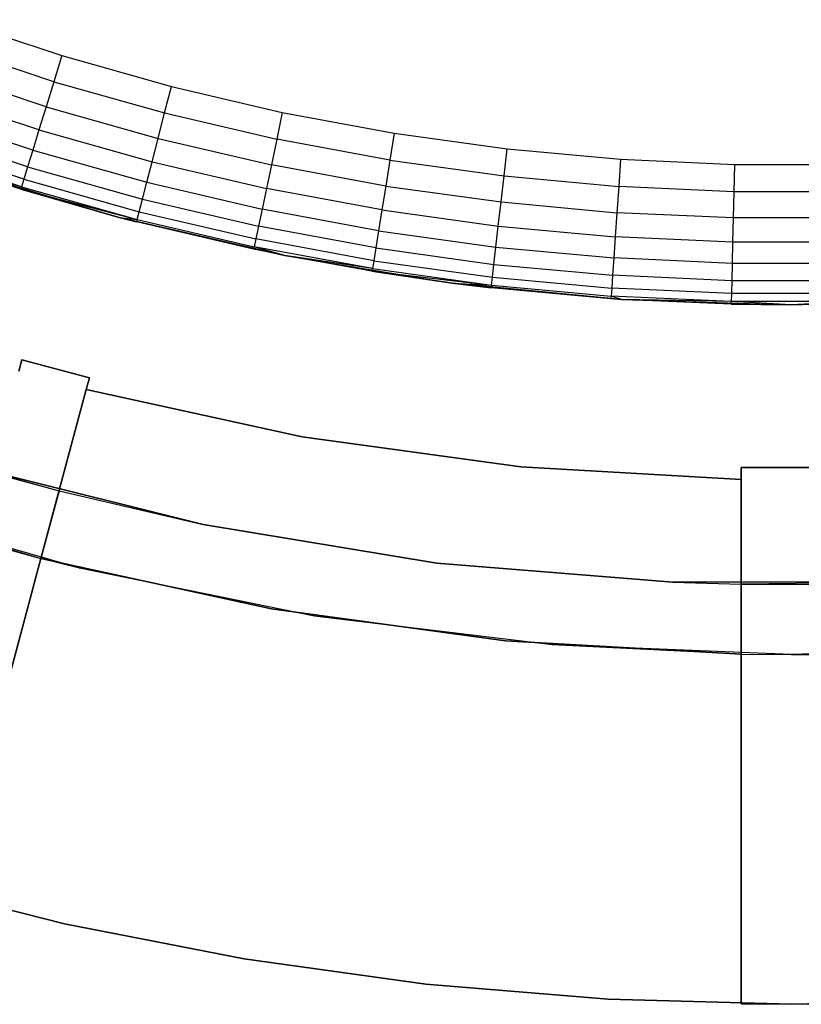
# Model space of a CAD drawing. Extents: x -47 to 47, y -122 to 0.
# Tile 5 of 28: x -11 to 0, y -122 to -108. Entities that reach past the tile are written whole.
import ezdxf

# ---------------------------------------------------------------- set-up
doc = ezdxf.new("R2010")
doc.units = 0
doc.header["$LTSCALE"] = 25.4
doc.layers.get('0').update_dxf_attribs({"linetype": 'CONTINUOUS'})

# ---------------------------------------------------------------- blocks, each defined once
blk = doc.blocks.new('NL2500034645_STL')
at = {"color": 0}
for p, q in [((-11.972, -108.421, 154), (-10.427, -108.934, 154)), ((-11.972, -108.421, 154), (-10.427, -108.934, 154)), ((-10.541, -109.307, 153.962), (-12.103, -108.788, 153.962)), ((-10.541, -109.307, 153.962), (-12.103, -108.788, 153.962)), ((-10.427, -108.934, 154), (-10.541, -109.307, 153.962)), ((-10.427, -108.934, 154), (-10.541, -109.307, 153.962)), ((-10.427, -108.934, 154), (-8.86, -109.377, 154)), ((-10.427, -108.934, 154), (-8.86, -109.377, 154)), ((-10.652, -109.666, 153.848), (-12.23, -109.141, 153.848)), ((-10.652, -109.666, 153.848), (-12.23, -109.141, 153.848)), ((-10.541, -109.307, 153.962), (-10.652, -109.666, 153.848)), ((-10.541, -109.307, 153.962), (-10.652, -109.666, 153.848)), ((-10.541, -109.307, 153.962), (-8.957, -109.754, 153.962)), ((-10.541, -109.307, 153.962), (-8.957, -109.754, 153.962)), ((-8.957, -109.754, 153.962), (-8.86, -109.377, 154)), ((-8.957, -109.754, 153.962), (-8.86, -109.377, 154)), ((-8.86, -109.377, 154), (-7.275, -109.747, 154)), ((-8.86, -109.377, 154), (-7.275, -109.747, 154)), ((-10.753, -109.996, 153.663), (-12.346, -109.467, 153.663)), ((-10.753, -109.996, 153.663), (-12.346, -109.467, 153.663)), ((-10.652, -109.666, 153.848), (-10.753, -109.996, 153.663)), ((-10.652, -109.666, 153.848), (-10.753, -109.996, 153.663)), ((-10.652, -109.666, 153.848), (-9.051, -110.118, 153.848)), ((-10.652, -109.666, 153.848), (-9.051, -110.118, 153.848)), ((-10.842, -110.286, 153.414), (-12.448, -109.752, 153.414)), ((-10.842, -110.286, 153.414), (-12.448, -109.752, 153.414)), ((-9.051, -110.118, 153.848), (-8.957, -109.754, 153.962)), ((-9.051, -110.118, 153.848), (-8.957, -109.754, 153.962)), ((-8.957, -109.754, 153.962), (-7.355, -110.129, 153.962)), ((-8.957, -109.754, 153.962), (-7.355, -110.129, 153.962)), ((-7.275, -109.747, 154), (-7.355, -110.129, 153.962)), ((-7.275, -109.747, 154), (-7.355, -110.129, 153.962)), ((-7.275, -109.747, 154), (-5.674, -110.044, 154)), ((-7.275, -109.747, 154), (-5.674, -110.044, 154)), ((-10.915, -110.524, 153.111), (-12.532, -109.986, 153.111)), ((-10.915, -110.524, 153.111), (-12.532, -109.986, 153.111)), ((-10.753, -109.996, 153.663), (-10.842, -110.286, 153.414)), ((-10.753, -109.996, 153.663), (-10.842, -110.286, 153.414)), ((-10.753, -109.996, 153.663), (-9.137, -110.453, 153.663)), ((-10.753, -109.996, 153.663), (-9.137, -110.453, 153.663)), ((-5.674, -110.044, 154), (-5.736, -110.429, 153.962)), ((-5.674, -110.044, 154), (-5.736, -110.429, 153.962)), ((-5.674, -110.044, 154), (-4.061, -110.267, 154)), ((-5.674, -110.044, 154), (-4.061, -110.267, 154)), ((-10.969, -110.701, 152.765), (-12.595, -110.16, 152.765)), ((-10.969, -110.701, 152.765), (-12.595, -110.16, 152.765)), ((-9.137, -110.453, 153.663), (-9.051, -110.118, 153.848)), ((-9.137, -110.453, 153.663), (-9.051, -110.118, 153.848)), ((-9.051, -110.118, 153.848), (-7.431, -110.496, 153.848)), ((-9.051, -110.118, 153.848), (-7.431, -110.496, 153.848)), ((-7.355, -110.129, 153.962), (-7.431, -110.496, 153.848)), ((-7.355, -110.129, 153.962), (-7.431, -110.496, 153.848)), ((-5.736, -110.429, 153.962), (-7.355, -110.129, 153.962)), ((-5.736, -110.429, 153.962), (-7.355, -110.129, 153.962)), ((-11.003, -110.809, 152.39), (-12.633, -110.267, 152.39)), ((-11.003, -110.809, 152.39), (-12.633, -110.267, 152.39)), ((-10.842, -110.286, 153.414), (-10.915, -110.524, 153.111)), ((-10.842, -110.286, 153.414), (-10.915, -110.524, 153.111)), ((-10.842, -110.286, 153.414), (-9.213, -110.746, 153.414)), ((-10.842, -110.286, 153.414), (-9.213, -110.746, 153.414)), ((-4.106, -110.655, 153.962), (-4.061, -110.267, 154)), ((-4.106, -110.655, 153.962), (-4.061, -110.267, 154)), ((-4.061, -110.267, 154), (-2.44, -110.416, 154)), ((-4.061, -110.267, 154), (-2.44, -110.416, 154)), ((-10.915, -110.524, 153.111), (-10.969, -110.701, 152.765)), ((-10.915, -110.524, 153.111), (-10.969, -110.701, 152.765)), ((-10.915, -110.524, 153.111), (-9.275, -110.987, 153.111)), ((-10.915, -110.524, 153.111), (-9.275, -110.987, 153.111)), ((-9.213, -110.746, 153.414), (-9.137, -110.453, 153.663)), ((-9.213, -110.746, 153.414), (-9.137, -110.453, 153.663)), ((-9.137, -110.453, 153.663), (-7.502, -110.834, 153.663)), ((-9.137, -110.453, 153.663), (-7.502, -110.834, 153.663)), ((-7.431, -110.496, 153.848), (-7.502, -110.834, 153.663)), ((-7.431, -110.496, 153.848), (-7.502, -110.834, 153.663)), ((-5.796, -110.799, 153.848), (-7.431, -110.496, 153.848)), ((-5.796, -110.799, 153.848), (-7.431, -110.496, 153.848)), ((-5.736, -110.429, 153.962), (-5.796, -110.799, 153.848)), ((-5.736, -110.429, 153.962), (-5.796, -110.799, 153.848)), ((-5.736, -110.429, 153.962), (-4.106, -110.655, 153.962)), ((-5.736, -110.429, 153.962), (-4.106, -110.655, 153.962)), ((-2.44, -110.416, 154), (-2.467, -110.805, 153.962)), ((-2.44, -110.416, 154), (-2.467, -110.805, 153.962)), ((-2.44, -110.416, 154), (-0.814, -110.491, 154)), ((-2.44, -110.416, 154), (-0.814, -110.491, 154)), ((-0.814, -110.491, 154), (-0.823, -110.881, 153.962)), ((-0.814, -110.491, 154), (-0.823, -110.881, 153.962)), ((-0.814, -110.491, 154), (0.814, -110.491, 154)), ((-0.814, -110.491, 154), (0.814, -110.491, 154)), ((-11.014, -110.846, 152), (-11.934, -110.55, 52)), ((-11.934, -110.55, 52), (-9.608, -111.248, 52)), ((-11.014, -110.846, 152), (-11.934, -110.55, 52)), ((-11.014, -110.846, 152), (-11.934, -110.55, 152)), ((-11.934, -110.55, 52), (-9.608, -111.248, 52)), ((-11.014, -110.846, 152), (-11.934, -110.55, 152)), ((-11.003, -110.809, 152.39), (-11.934, -110.55, 152)), ((-11.003, -110.809, 152.39), (-11.934, -110.55, 152)), ((-4.149, -111.027, 153.848), (-4.106, -110.655, 153.962)), ((-4.149, -111.027, 153.848), (-4.106, -110.655, 153.962)), ((-4.106, -110.655, 153.962), (-2.467, -110.805, 153.962)), ((-4.106, -110.655, 153.962), (-2.467, -110.805, 153.962)), ((-10.969, -110.701, 152.765), (-11.003, -110.809, 152.39)), ((-10.969, -110.701, 152.765), (-11.003, -110.809, 152.39)), ((-10.969, -110.701, 152.765), (-9.321, -111.166, 152.765)), ((-10.969, -110.701, 152.765), (-9.321, -111.166, 152.765)), ((-9.275, -110.987, 153.111), (-9.213, -110.746, 153.414)), ((-9.275, -110.987, 153.111), (-9.213, -110.746, 153.414)), ((-9.213, -110.746, 153.414), (-7.564, -111.131, 153.414)), ((-9.213, -110.746, 153.414), (-7.564, -111.131, 153.414)), ((-5.796, -110.799, 153.848), (-5.852, -111.14, 153.663)), ((-5.796, -110.799, 153.848), (-5.852, -111.14, 153.663)), ((-5.796, -110.799, 153.848), (-4.149, -111.027, 153.848)), ((-5.796, -110.799, 153.848), (-4.149, -111.027, 153.848)), ((-2.467, -110.805, 153.962), (-2.493, -111.18, 153.848)), ((-2.467, -110.805, 153.962), (-2.493, -111.18, 153.848)), ((-0.823, -110.881, 153.962), (-2.467, -110.805, 153.962)), ((-0.823, -110.881, 153.962), (-2.467, -110.805, 153.962)), ((-11.014, -110.846, 152), (-11.003, -110.809, 152.39)), ((-11.014, -110.846, 152), (-11.003, -110.809, 152.39)), ((-9.608, -111.248, 152), (-11.014, -110.846, 152)), ((-11.014, -110.846, 152), (-9.608, -111.248, 52)), ((-11.014, -110.846, 152), (-9.608, -111.248, 52)), ((-11.014, -110.846, 152), (-9.35, -111.276, 152.39)), ((-11.014, -110.846, 152), (-9.35, -111.276, 152.39)), ((-9.608, -111.248, 152), (-11.014, -110.846, 152)), ((-11.003, -110.809, 152.39), (-9.35, -111.276, 152.39)), ((-11.003, -110.809, 152.39), (-9.35, -111.276, 152.39)), ((-7.502, -110.834, 153.663), (-7.564, -111.131, 153.414)), ((-7.502, -110.834, 153.663), (-7.564, -111.131, 153.414)), ((-5.852, -111.14, 153.663), (-7.502, -110.834, 153.663)), ((-5.852, -111.14, 153.663), (-7.502, -110.834, 153.663)), ((-0.823, -110.881, 153.962), (-0.832, -111.256, 153.848)), ((-0.823, -110.881, 153.962), (-0.832, -111.256, 153.848)), ((0.823, -110.881, 153.962), (-0.823, -110.881, 153.962)), ((0.823, -110.881, 153.962), (-0.823, -110.881, 153.962)), ((-9.321, -111.166, 152.765), (-9.275, -110.987, 153.111)), ((-9.321, -111.166, 152.765), (-9.275, -110.987, 153.111)), ((-9.275, -110.987, 153.111), (-7.615, -111.374, 153.111)), ((-9.275, -110.987, 153.111), (-7.615, -111.374, 153.111)), ((-4.189, -111.371, 153.663), (-4.149, -111.027, 153.848)), ((-4.189, -111.371, 153.663), (-4.149, -111.027, 153.848)), ((-4.149, -111.027, 153.848), (-2.493, -111.18, 153.848)), ((-4.149, -111.027, 153.848), (-2.493, -111.18, 153.848)), ((-9.35, -111.276, 152.39), (-9.321, -111.166, 152.765)), ((-9.35, -111.276, 152.39), (-9.321, -111.166, 152.765)), ((-9.321, -111.166, 152.765), (-7.653, -111.555, 152.765)), ((-9.321, -111.166, 152.765), (-7.653, -111.555, 152.765)), ((-7.564, -111.131, 153.414), (-7.615, -111.374, 153.111)), ((-7.564, -111.131, 153.414), (-7.615, -111.374, 153.111)), ((-5.9, -111.44, 153.414), (-7.564, -111.131, 153.414)), ((-5.9, -111.44, 153.414), (-7.564, -111.131, 153.414)), ((-5.852, -111.14, 153.663), (-5.9, -111.44, 153.414)), ((-5.852, -111.14, 153.663), (-5.9, -111.44, 153.414)), ((-5.852, -111.14, 153.663), (-4.189, -111.371, 153.663)), ((-5.852, -111.14, 153.663), (-4.189, -111.371, 153.663)), ((-2.493, -111.18, 153.848), (-2.517, -111.525, 153.663)), ((-2.493, -111.18, 153.848), (-2.517, -111.525, 153.663)), ((-0.832, -111.256, 153.848), (-2.493, -111.18, 153.848)), ((-0.832, -111.256, 153.848), (-2.493, -111.18, 153.848)), ((-9.359, -111.313, 152), (-9.608, -111.248, 152)), ((-9.608, -111.248, 152), (-9.608, -111.248, 52)), ((-9.608, -111.248, 52), (-9.359, -111.313, 152)), ((-9.608, -111.248, 152), (-9.608, -111.248, 52)), ((-7.241, -111.794, 152), (-9.608, -111.248, 52)), ((-9.608, -111.248, 52), (-7.241, -111.794, 52)), ((-7.241, -111.794, 152), (-9.608, -111.248, 52)), ((-7.685, -111.704, 152), (-9.608, -111.248, 52)), ((-7.685, -111.704, 152), (-9.608, -111.248, 52)), ((-9.608, -111.248, 52), (-9.359, -111.313, 152)), ((-9.608, -111.248, 52), (-7.241, -111.794, 52)), ((-9.608, -111.248, 152), (-9.35, -111.276, 152.39)), ((-9.608, -111.248, 152), (-9.35, -111.276, 152.39)), ((-9.359, -111.313, 152), (-9.608, -111.248, 152)), ((-9.35, -111.276, 152.39), (-9.359, -111.313, 152)), ((-9.35, -111.276, 152.39), (-9.359, -111.313, 152)), ((-7.685, -111.704, 152), (-9.359, -111.313, 152)), ((-7.685, -111.704, 152), (-9.359, -111.313, 152)), ((-9.35, -111.276, 152.39), (-7.677, -111.667, 152.39)), ((-9.35, -111.276, 152.39), (-7.677, -111.667, 152.39)), ((-0.832, -111.256, 153.848), (-0.839, -111.602, 153.663)), ((-0.832, -111.256, 153.848), (-0.839, -111.602, 153.663)), ((0.832, -111.256, 153.848), (-0.832, -111.256, 153.848)), ((0.832, -111.256, 153.848), (-0.832, -111.256, 153.848)), ((-7.615, -111.374, 153.111), (-7.653, -111.555, 152.765)), ((-7.615, -111.374, 153.111), (-7.653, -111.555, 152.765)), ((-5.94, -111.685, 153.111), (-7.615, -111.374, 153.111)), ((-5.94, -111.685, 153.111), (-7.615, -111.374, 153.111)), ((-5.9, -111.44, 153.414), (-5.94, -111.685, 153.111)), ((-5.9, -111.44, 153.414), (-5.94, -111.685, 153.111)), ((-5.9, -111.44, 153.414), (-4.223, -111.672, 153.414)), ((-5.9, -111.44, 153.414), (-4.223, -111.672, 153.414)), ((-4.223, -111.672, 153.414), (-4.189, -111.371, 153.663)), ((-4.223, -111.672, 153.414), (-4.189, -111.371, 153.663)), ((-4.189, -111.371, 153.663), (-2.517, -111.525, 153.663)), ((-4.189, -111.371, 153.663), (-2.517, -111.525, 153.663)), ((-7.653, -111.555, 152.765), (-7.677, -111.667, 152.39)), ((-7.653, -111.555, 152.765), (-7.677, -111.667, 152.39)), ((-5.969, -111.868, 152.765), (-7.653, -111.555, 152.765)), ((-5.969, -111.868, 152.765), (-7.653, -111.555, 152.765)), ((-2.517, -111.525, 153.663), (-2.537, -111.827, 153.414)), ((-2.517, -111.525, 153.663), (-2.537, -111.827, 153.414)), ((-0.839, -111.602, 153.663), (-2.517, -111.525, 153.663)), ((-0.839, -111.602, 153.663), (-2.517, -111.525, 153.663)), ((-0.839, -111.602, 153.663), (-0.846, -111.905, 153.414)), ((-0.839, -111.602, 153.663), (-0.846, -111.905, 153.414)), ((0.839, -111.602, 153.663), (-0.839, -111.602, 153.663)), ((0.839, -111.602, 153.663), (-0.839, -111.602, 153.663)), ((-7.677, -111.667, 152.39), (-7.685, -111.704, 152)), ((-7.677, -111.667, 152.39), (-7.685, -111.704, 152)), ((-7.241, -111.794, 152), (-7.685, -111.704, 152)), ((-7.241, -111.794, 152), (-7.685, -111.704, 152)), ((-7.241, -111.794, 152), (-7.677, -111.667, 152.39)), ((-7.241, -111.794, 152), (-7.677, -111.667, 152.39)), ((-5.988, -111.98, 152.39), (-7.677, -111.667, 152.39)), ((-5.988, -111.98, 152.39), (-7.677, -111.667, 152.39)), ((-5.94, -111.685, 153.111), (-5.969, -111.868, 152.765)), ((-5.94, -111.685, 153.111), (-5.969, -111.868, 152.765)), ((-5.94, -111.685, 153.111), (-4.252, -111.919, 153.111)), ((-5.94, -111.685, 153.111), (-4.252, -111.919, 153.111)), ((-4.252, -111.919, 153.111), (-4.223, -111.672, 153.414)), ((-4.252, -111.919, 153.111), (-4.223, -111.672, 153.414)), ((-4.223, -111.672, 153.414), (-2.537, -111.827, 153.414)), ((-4.223, -111.672, 153.414), (-2.537, -111.827, 153.414)), ((-5.994, -112.018, 152), (-7.241, -111.794, 52)), ((-7.241, -111.794, 52), (-4.845, -112.186, 52)), ((-5.994, -112.018, 152), (-7.241, -111.794, 52)), ((-5.994, -112.018, 152), (-7.241, -111.794, 152)), ((-7.241, -111.794, 152), (-7.241, -111.794, 52)), ((-7.241, -111.794, 152), (-7.241, -111.794, 52)), ((-7.241, -111.794, 52), (-4.845, -112.186, 52)), ((-5.994, -112.018, 152), (-7.241, -111.794, 152)), ((-5.988, -111.98, 152.39), (-7.241, -111.794, 152)), ((-5.988, -111.98, 152.39), (-7.241, -111.794, 152)), ((-5.969, -111.868, 152.765), (-5.988, -111.98, 152.39)), ((-5.969, -111.868, 152.765), (-5.988, -111.98, 152.39)), ((-5.969, -111.868, 152.765), (-4.273, -112.103, 152.765)), ((-5.969, -111.868, 152.765), (-4.273, -112.103, 152.765)), ((-4.273, -112.103, 152.765), (-4.252, -111.919, 153.111)), ((-4.273, -112.103, 152.765), (-4.252, -111.919, 153.111)), ((-4.252, -111.919, 153.111), (-2.555, -112.075, 153.111)), ((-4.252, -111.919, 153.111), (-2.555, -112.075, 153.111)), ((-2.537, -111.827, 153.414), (-2.555, -112.075, 153.111)), ((-2.537, -111.827, 153.414), (-2.555, -112.075, 153.111)), ((-0.846, -111.905, 153.414), (-2.537, -111.827, 153.414)), ((-0.846, -111.905, 153.414), (-2.537, -111.827, 153.414)), ((-0.846, -111.905, 153.414), (-0.852, -112.153, 153.111)), ((-0.846, -111.905, 153.414), (-0.852, -112.153, 153.111)), ((0.846, -111.905, 153.414), (-0.846, -111.905, 153.414)), ((0.846, -111.905, 153.414), (-0.846, -111.905, 153.414)), ((-5.994, -112.018, 152), (-5.988, -111.98, 152.39)), ((-5.994, -112.018, 152), (-5.988, -111.98, 152.39)), ((-4.845, -112.186, 152), (-5.994, -112.018, 152)), ((-5.994, -112.018, 152), (-4.845, -112.186, 52)), ((-5.994, -112.018, 152), (-4.845, -112.186, 52)), ((-5.994, -112.018, 152), (-4.286, -112.216, 152.39)), ((-5.994, -112.018, 152), (-4.286, -112.216, 152.39)), ((-4.845, -112.186, 152), (-5.994, -112.018, 152)), ((-5.988, -111.98, 152.39), (-4.286, -112.216, 152.39)), ((-5.988, -111.98, 152.39), (-4.286, -112.216, 152.39)), ((-4.29, -112.254, 152), (-4.845, -112.186, 152)), ((-4.845, -112.186, 152), (-4.845, -112.186, 52)), ((-4.845, -112.186, 52), (-4.29, -112.254, 152)), ((-4.845, -112.186, 152), (-4.845, -112.186, 52)), ((-2.427, -112.421, 152), (-4.845, -112.186, 52)), ((-4.845, -112.186, 52), (-2.427, -112.421, 52)), ((-2.427, -112.421, 152), (-4.845, -112.186, 52)), ((-2.578, -112.411, 152), (-4.845, -112.186, 52)), ((-2.578, -112.411, 152), (-4.845, -112.186, 52)), ((-4.845, -112.186, 52), (-4.29, -112.254, 152)), ((-4.845, -112.186, 52), (-2.427, -112.421, 52)), ((-4.845, -112.186, 152), (-4.286, -112.216, 152.39)), ((-4.845, -112.186, 152), (-4.286, -112.216, 152.39)), ((-4.29, -112.254, 152), (-4.845, -112.186, 152)), ((-4.286, -112.216, 152.39), (-4.273, -112.103, 152.765)), ((-4.286, -112.216, 152.39), (-4.273, -112.103, 152.765)), ((-4.273, -112.103, 152.765), (-2.567, -112.259, 152.765)), ((-4.273, -112.103, 152.765), (-2.567, -112.259, 152.765)), ((-2.555, -112.075, 153.111), (-2.567, -112.259, 152.765)), ((-2.555, -112.075, 153.111), (-2.567, -112.259, 152.765)), ((-0.852, -112.153, 153.111), (-2.555, -112.075, 153.111)), ((-0.852, -112.153, 153.111), (-2.555, -112.075, 153.111)), ((-0.852, -112.153, 153.111), (-0.856, -112.338, 152.765)), ((-0.852, -112.153, 153.111), (-0.856, -112.338, 152.765)), ((0.852, -112.153, 153.111), (-0.852, -112.153, 153.111)), ((0.852, -112.153, 153.111), (-0.852, -112.153, 153.111)), ((-4.286, -112.216, 152.39), (-4.29, -112.254, 152)), ((-4.286, -112.216, 152.39), (-4.29, -112.254, 152)), ((-2.578, -112.411, 152), (-4.29, -112.254, 152)), ((-2.578, -112.411, 152), (-4.29, -112.254, 152)), ((-4.286, -112.216, 152.39), (-2.575, -112.373, 152.39)), ((-4.286, -112.216, 152.39), (-2.575, -112.373, 152.39)), ((-2.567, -112.259, 152.765), (-2.575, -112.373, 152.39)), ((-2.567, -112.259, 152.765), (-2.575, -112.373, 152.39)), ((-0.856, -112.338, 152.765), (-2.567, -112.259, 152.765)), ((-0.856, -112.338, 152.765), (-2.567, -112.259, 152.765)), ((-0.856, -112.338, 152.765), (-0.859, -112.452, 152.39)), ((-0.856, -112.338, 152.765), (-0.859, -112.452, 152.39)), ((0.856, -112.338, 152.765), (-0.856, -112.338, 152.765)), ((0.856, -112.338, 152.765), (-0.856, -112.338, 152.765)), ((-2.575, -112.373, 152.39), (-2.578, -112.411, 152)), ((-2.575, -112.373, 152.39), (-2.578, -112.411, 152)), ((-2.427, -112.421, 152), (-2.578, -112.411, 152)), ((-2.427, -112.421, 152), (-2.578, -112.411, 152)), ((-2.427, -112.421, 152), (-2.575, -112.373, 152.39)), ((-2.427, -112.421, 152), (-2.575, -112.373, 152.39)), ((-0.859, -112.452, 152.39), (-2.575, -112.373, 152.39)), ((-0.859, -112.452, 152.39), (-2.575, -112.373, 152.39)), ((-0.86, -112.49, 152), (-2.427, -112.421, 52)), ((-2.427, -112.421, 52), (0, -112.5, 52)), ((-0.86, -112.49, 152), (-2.427, -112.421, 52)), ((-0.86, -112.49, 152), (-2.427, -112.421, 152)), ((-2.427, -112.421, 152), (-2.427, -112.421, 52)), ((-2.427, -112.421, 152), (-2.427, -112.421, 52)), ((-2.427, -112.421, 52), (0, -112.5, 52)), ((-0.86, -112.49, 152), (-2.427, -112.421, 152)), ((-0.859, -112.452, 152.39), (-2.427, -112.421, 152)), ((-0.859, -112.452, 152.39), (-2.427, -112.421, 152)), ((-0.86, -112.49, 152), (-0.859, -112.452, 152.39)), ((-0.86, -112.49, 152), (-0.859, -112.452, 152.39)), ((0, -112.5, 152), (-0.86, -112.49, 152)), ((-0.86, -112.49, 152), (0, -112.5, 52)), ((-0.86, -112.49, 152), (0, -112.5, 52)), ((0, -112.5, 152), (-0.86, -112.49, 152)), ((0, -112.5, 152), (-0.859, -112.452, 152.39)), ((0, -112.5, 152), (-0.859, -112.452, 152.39)), ((0.859, -112.452, 152.39), (-0.859, -112.452, 152.39)), ((0.859, -112.452, 152.39), (-0.859, -112.452, 152.39)), ((0, -112.5, 52), (2.427, -112.421, 52)), ((0, -112.5, 52), (2.427, -112.421, 52)), ((0.859, -112.452, 152.39), (0, -112.5, 152)), ((0.859, -112.452, 152.39), (0, -112.5, 152)), ((0.86, -112.49, 152), (0, -112.5, 52)), ((0.86, -112.49, 152), (0, -112.5, 152)), ((0.86, -112.49, 152), (0, -112.5, 52)), ((0.86, -112.49, 152), (0, -112.5, 152)), ((0, -112.5, 152), (0, -112.5, 52)), ((0, -112.5, 152), (0, -112.5, 52)), ((-11.042, -113.446, 65), (-10.998, -113.283, 65)), ((-10.998, -113.283, -50), (-11.042, -113.446, -50)), ((-11.042, -113.446, 65), (-10.998, -113.283, 65)), ((-10.998, -113.283, -50), (-11.042, -113.446, -50)), ((-10.998, -113.283, 65), (-10.998, -113.283, -50)), ((-10.998, -113.283, 65), (-10.998, -113.283, -50)), ((-10.998, -113.283, 65), (-10.032, -113.542, 65)), ((-10.032, -113.542, -50), (-10.998, -113.283, -50)), ((-10.998, -113.283, 65), (-10.032, -113.542, 65)), ((-10.032, -113.542, -50), (-10.998, -113.283, -50)), ((-10.077, -113.71, -50), (-10.032, -113.542, -50)), ((-10.032, -113.542, 65), (-10.077, -113.71, 65)), ((-10.032, -113.542, 65), (-10.077, -113.71, 65)), ((-10.077, -113.71, -50), (-10.032, -113.542, -50)), ((-10.032, -113.542, -50), (-10.032, -113.542, 65)), ((-10.032, -113.542, -50), (-10.032, -113.542, 65)), ((-10.077, -113.71, 55), (-10.724, -116.125, 55)), ((-10.724, -116.125, 54), (-10.077, -113.71, 54)), ((-10.077, -113.71, 55), (-10.724, -116.125, 55)), ((-10.724, -116.125, 54), (-10.077, -113.71, 54)), ((-10.077, -113.71, 54), (-10.077, -113.71, -50)), ((-10.077, -113.71, 65), (-10.077, -113.71, 55)), ((-10.077, -113.71, 65), (-10.077, -113.71, 55)), ((-10.077, -113.71, 65), (-6.993, -114.384, 65)), ((-6.993, -114.384, 55), (-10.077, -113.71, 55)), ((-6.993, -114.384, 55), (-10.077, -113.71, 55)), ((-10.077, -113.71, 65), (-6.993, -114.384, 65)), ((-10.077, -113.71, -50), (-6.993, -114.384, -50)), ((-10.077, -113.71, 54), (-10.077, -113.71, -50)), ((-10.077, -113.71, 54), (-6.993, -114.384, 54)), ((-10.077, -113.71, -50), (-6.993, -114.384, -50)), ((-10.077, -113.71, 54), (-6.993, -114.384, 54)), ((-6.993, -114.384, 65), (-6.993, -114.384, 55)), ((-6.993, -114.384, 65), (-6.993, -114.384, 55)), ((-6.993, -114.384, 65), (-3.866, -114.813, 65)), ((-3.866, -114.813, 55), (-6.993, -114.384, 55)), ((-3.866, -114.813, 55), (-6.993, -114.384, 55)), ((-6.993, -114.384, 65), (-3.866, -114.813, 65)), ((-6.993, -114.384, -50), (-3.866, -114.813, -50)), ((-6.993, -114.384, 54), (-6.993, -114.384, -50)), ((-6.993, -114.384, 54), (-6.993, -114.384, -50)), ((-6.993, -114.384, 54), (-3.866, -114.813, 54)), ((-6.993, -114.384, -50), (-3.866, -114.813, -50)), ((-6.993, -114.384, 54), (-3.866, -114.813, 54)), ((-8.407, -115.639, 155), (-11.692, -114.819, 155)), ((-11.692, -114.819, 155), (-10.465, -115.159, 145)), ((-11.692, -114.819, 155), (-10.465, -115.159, 145)), ((-11.692, -114.819, 155), (-8.407, -115.639, 145)), ((-11.692, -114.819, 155), (-8.407, -115.639, 145)), ((-8.407, -115.639, 155), (-11.692, -114.819, 155)), ((-3.866, -114.813, 65), (-3.866, -114.813, 55)), ((-3.866, -114.813, 65), (-3.866, -114.813, 55)), ((-3.866, -114.813, 65), (-0.715, -114.994, 65)), ((-0.715, -114.994, 55), (-3.866, -114.813, 55)), ((-0.715, -114.994, 55), (-3.866, -114.813, 55)), ((-3.866, -114.813, 65), (-0.715, -114.994, 65)), ((-3.866, -114.813, -50), (-0.715, -114.994, -50)), ((-3.866, -114.813, 54), (-3.866, -114.813, -50)), ((-3.866, -114.813, 54), (-3.866, -114.813, -50)), ((-3.866, -114.813, 54), (-0.715, -114.994, 54)), ((-3.866, -114.813, -50), (-0.715, -114.994, -50)), ((-3.866, -114.813, 54), (-0.715, -114.994, 54)), ((-0.715, -114.994, 65), (-0.715, -114.825, 65)), ((-0.715, -114.825, 65), (-0.715, -114.825, -50)), ((-0.715, -114.825, -50), (-0.715, -114.994, -50)), ((-0.715, -114.825, 65), (-0.715, -114.825, -50)), ((-0.715, -114.825, 65), (0.285, -114.825, 65)), ((0.285, -114.825, -50), (-0.715, -114.825, -50)), ((-0.715, -114.825, 65), (0.285, -114.825, 65)), ((-0.715, -114.994, 65), (-0.715, -114.825, 65)), ((-0.715, -114.825, -50), (-0.715, -114.994, -50)), ((0.285, -114.825, -50), (-0.715, -114.825, -50)), ((-11.43, -114.895, 65), (-10.465, -115.159, 65)), ((-11.43, -114.895, 65), (-10.465, -115.159, 65)), ((-0.715, -117.494, 55), (-0.715, -114.994, 55)), ((-0.715, -114.994, 55), (-0.715, -114.994, 65)), ((-0.715, -114.994, -50), (-0.715, -114.994, 54)), ((-0.715, -114.994, 54), (-0.715, -117.494, 54)), ((-0.715, -114.994, 55), (-0.715, -114.994, 65)), ((-0.715, -117.494, 55), (-0.715, -114.994, 55)), ((-0.715, -114.994, -50), (-0.715, -114.994, 54)), ((-0.715, -114.994, 54), (-0.715, -117.494, 54)), ((-10.724, -116.125, 65), (-10.465, -115.159, 65)), ((-10.465, -115.159, 145), (-10.724, -116.125, 145)), ((-10.465, -115.159, 145), (-10.724, -116.125, 145)), ((-10.724, -116.125, 65), (-10.465, -115.159, 65)), ((-10.465, -115.159, 65), (-10.465, -115.159, 145)), ((-10.465, -115.159, 145), (-8.407, -115.639, 145)), ((-10.465, -115.159, 65), (-10.465, -115.159, 145)), ((-10.465, -115.159, 145), (-8.407, -115.639, 145)), ((-10.171, -116.265, -55), (-13.458, -115.313, -55)), ((-13.458, -115.313, -55), (-10.724, -116.125, -52)), ((-13.458, -115.313, -55), (-10.724, -116.125, -52)), ((-10.171, -116.265, -55), (-13.458, -115.313, -55)), ((-8.407, -115.639, 145), (-5.067, -116.19, 145)), ((-5.067, -116.19, 155), (-8.407, -115.639, 155)), ((-8.407, -115.639, 155), (-8.407, -115.639, 145)), ((-8.407, -115.639, 155), (-8.407, -115.639, 145)), ((-5.067, -116.19, 155), (-8.407, -115.639, 155)), ((-8.407, -115.639, 145), (-5.067, -116.19, 145)), ((-11.689, -115.861, -52), (-10.724, -116.125, -52)), ((-11.689, -115.861, -52), (-10.724, -116.125, -52)), ((-10.724, -116.125, 155), (-12.017, -120.95, 155)), ((-12.017, -120.95, -52), (-10.724, -116.125, -52)), ((-10.724, -116.125, 155), (-12.017, -120.95, 155)), ((-12.017, -120.95, -52), (-10.724, -116.125, -52)), ((-10.724, -116.125, 55), (-10.724, -116.125, 65)), ((-10.724, -116.125, 145), (-10.724, -116.125, 155)), ((-10.724, -116.125, -52), (-10.724, -116.125, 54)), ((-10.724, -116.125, 145), (-7.427, -116.846, 145)), ((-7.427, -116.846, 155), (-10.724, -116.125, 155)), ((-10.724, -116.125, 145), (-10.724, -116.125, 155)), ((-10.724, -116.125, 145), (-7.427, -116.846, 145)), ((-7.427, -116.846, 55), (-10.724, -116.125, 55)), ((-10.724, -116.125, 65), (-7.427, -116.846, 65)), ((-7.427, -116.846, 55), (-10.724, -116.125, 55)), ((-10.724, -116.125, 65), (-7.427, -116.846, 65)), ((-10.724, -116.125, 55), (-10.724, -116.125, 65)), ((-7.427, -116.846, 155), (-10.724, -116.125, 155)), ((-10.724, -116.125, -52), (-10.724, -116.125, 54)), ((-10.171, -116.265, -55), (-10.724, -116.125, -52)), ((-10.171, -116.265, 54), (-10.724, -116.125, 54)), ((-10.171, -116.265, -55), (-10.724, -116.125, -52)), ((-10.171, -116.265, 54), (-10.724, -116.125, 54)), ((-6.817, -116.95, -55), (-10.171, -116.265, -55)), ((-10.171, -116.265, -55), (-10.171, -116.265, 54)), ((-6.817, -116.95, -55), (-10.171, -116.265, -55)), ((-6.817, -116.95, 54), (-10.171, -116.265, 54)), ((-10.171, -116.265, -55), (-10.171, -116.265, 54)), ((-6.817, -116.95, 54), (-10.171, -116.265, 54)), ((-5.067, -116.19, 145), (-1.693, -116.465, 145)), ((-1.693, -116.465, 155), (-5.067, -116.19, 155)), ((-5.067, -116.19, 155), (-5.067, -116.19, 145)), ((-5.067, -116.19, 155), (-5.067, -116.19, 145)), ((-1.693, -116.465, 155), (-5.067, -116.19, 155)), ((-5.067, -116.19, 145), (-1.693, -116.465, 145)), ((-1.693, -116.465, 145), (-0.715, -116.494, 145)), ((1.693, -116.465, 155), (-1.693, -116.465, 155)), ((-1.693, -116.465, 155), (-1.693, -116.465, 145)), ((-1.693, -116.465, 155), (-1.693, -116.465, 145)), ((-1.693, -116.465, 155), (-0.715, -116.494, 145)), ((-1.693, -116.465, 145), (-0.715, -116.494, 145)), ((-1.693, -116.465, 155), (-0.715, -116.494, 145)), ((1.693, -116.465, 155), (-1.693, -116.465, 155)), ((1.693, -116.465, 155), (-0.715, -116.494, 145)), ((1.693, -116.465, 155), (-0.715, -116.494, 145)), ((-0.715, -117.494, 145), (-0.715, -116.494, 145)), ((-0.715, -116.494, 145), (-0.715, -116.494, 65)), ((-0.715, -116.494, 65), (-0.715, -117.494, 65)), ((-0.715, -117.494, 145), (-0.715, -116.494, 145)), ((-0.715, -116.494, 65), (-0.715, -117.494, 65)), ((-0.715, -116.494, 65), (0.285, -116.499, 65)), ((-0.715, -116.494, 65), (0.285, -116.499, 65)), ((-0.715, -116.494, 145), (-0.715, -116.494, 65)), ((-0.715, -116.494, 145), (0.285, -116.499, 145)), ((-0.715, -116.494, 145), (0.285, -116.499, 145)), ((-7.427, -116.846, 145), (-7.427, -116.846, 155)), ((-7.427, -116.846, 145), (-4.084, -117.303, 145)), ((-4.084, -117.303, 155), (-7.427, -116.846, 155)), ((-7.427, -116.846, 145), (-7.427, -116.846, 155)), ((-7.427, -116.846, 145), (-4.084, -117.303, 145)), ((-4.084, -117.303, 55), (-7.427, -116.846, 55)), ((-7.427, -116.846, 65), (-4.084, -117.303, 65)), ((-7.427, -116.846, 55), (-7.427, -116.846, 65)), ((-4.084, -117.303, 55), (-7.427, -116.846, 55)), ((-7.427, -116.846, 65), (-4.084, -117.303, 65)), ((-7.427, -116.846, 55), (-7.427, -116.846, 65)), ((-4.084, -117.303, 155), (-7.427, -116.846, 155)), ((-3.42, -117.362, -55), (-6.817, -116.95, -55)), ((-6.817, -116.95, -55), (-6.817, -116.95, 54)), ((-3.42, -117.362, -55), (-6.817, -116.95, -55)), ((-3.42, -117.362, 54), (-6.817, -116.95, 54)), ((-6.817, -116.95, -55), (-6.817, -116.95, 54)), ((-3.42, -117.362, 54), (-6.817, -116.95, 54)), ((-4.084, -117.303, 145), (-4.084, -117.303, 155)), ((-4.084, -117.303, 145), (-0.715, -117.494, 145)), ((-0.715, -117.494, 155), (-4.084, -117.303, 155)), ((-4.084, -117.303, 145), (-4.084, -117.303, 155)), ((-4.084, -117.303, 145), (-0.715, -117.494, 145)), ((-0.715, -117.494, 55), (-4.084, -117.303, 55)), ((-4.084, -117.303, 65), (-0.715, -117.494, 65)), ((-4.084, -117.303, 55), (-4.084, -117.303, 65)), ((-0.715, -117.494, 55), (-4.084, -117.303, 55)), ((-4.084, -117.303, 65), (-0.715, -117.494, 65)), ((-4.084, -117.303, 55), (-4.084, -117.303, 65)), ((-0.715, -117.494, 155), (-4.084, -117.303, 155)), ((0, -117.5, -55), (-3.42, -117.362, -55)), ((0, -117.5, -52), (-3.42, -117.362, -55)), ((0, -117.5, -55), (-3.42, -117.362, -55)), ((0, -117.5, -52), (-3.42, -117.362, -55)), ((-0.715, -117.494, -52), (-3.42, -117.362, -55)), ((-3.42, -117.362, -55), (-3.42, -117.362, 54)), ((-0.715, -117.494, -52), (-3.42, -117.362, -55)), ((-0.715, -117.494, 54), (-3.42, -117.362, 54)), ((-3.42, -117.362, -55), (-3.42, -117.362, 54)), ((-0.715, -117.494, 54), (-3.42, -117.362, 54)), ((3.42, -117.362, -55), (0, -117.5, -55)), ((3.42, -117.362, -55), (0, -117.5, -55)), ((-0.715, -117.494, 54), (-0.715, -117.494, -52)), ((-0.715, -117.494, -52), (-0.715, -122.495, -52)), ((-0.715, -122.495, 155), (-0.715, -117.494, 155)), ((-0.715, -117.494, 155), (-0.715, -117.494, 145)), ((-0.715, -117.494, 65), (-0.715, -117.494, 55)), ((-0.715, -117.494, 155), (-0.715, -117.494, 145)), ((-0.715, -117.494, 65), (-0.715, -117.494, 55)), ((-0.715, -122.495, 155), (-0.715, -117.494, 155)), ((-0.715, -117.494, -52), (0, -117.5, -52)), ((-0.715, -117.494, -52), (-0.715, -122.495, -52)), ((-0.715, -117.494, -52), (0, -117.5, -52)), ((-0.715, -117.494, 54), (-0.715, -117.494, -52)), ((0, -117.5, -52), (0.285, -117.499, -52)), ((0.285, -117.499, -52), (0, -117.5, -55)), ((0.285, -117.499, -52), (0, -117.5, -55)), ((0, -117.5, -52), (0.285, -117.499, -52)), ((0, -117.5, -52), (0, -117.5, -55)), ((0, -117.5, -52), (0, -117.5, -55)), ((-10.387, -121.35, -52), (-12.925, -120.708, -52)), ((-12.925, -120.708, -57), (-10.387, -121.35, -57)), ((-10.387, -121.35, -52), (-12.925, -120.708, -52)), ((-12.925, -120.708, -57), (-10.387, -121.35, -57)), ((-7.818, -121.852, -52), (-10.387, -121.35, -52)), ((-10.387, -121.35, -52), (-10.387, -121.35, -57)), ((-10.387, -121.35, -57), (-7.818, -121.852, -57)), ((-10.387, -121.35, -52), (-10.387, -121.35, -57)), ((-7.818, -121.852, -52), (-10.387, -121.35, -52)), ((-10.387, -121.35, -57), (-7.818, -121.852, -57)), ((-5.225, -122.212, -52), (-7.818, -121.852, -52)), ((-7.818, -121.852, -52), (-7.818, -121.852, -57)), ((-7.818, -121.852, -57), (-5.225, -122.212, -57)), ((-7.818, -121.852, -52), (-7.818, -121.852, -57)), ((-5.225, -122.212, -52), (-7.818, -121.852, -52)), ((-7.818, -121.852, -57), (-5.225, -122.212, -57)), ((-2.617, -122.428, -52), (-5.225, -122.212, -52)), ((-5.225, -122.212, -52), (-5.225, -122.212, -57)), ((-5.225, -122.212, -57), (-2.617, -122.428, -57)), ((-5.225, -122.212, -52), (-5.225, -122.212, -57)), ((-2.617, -122.428, -52), (-5.225, -122.212, -52)), ((-5.225, -122.212, -57), (-2.617, -122.428, -57)), ((-2.617, -122.428, -57), (0, -122.5, -57)), ((0, -122.5, -52), (-2.617, -122.428, -52)), ((-2.617, -122.428, -52), (-2.617, -122.428, -57)), ((-2.617, -122.428, -52), (-2.617, -122.428, -57)), ((0, -122.5, -52), (-2.617, -122.428, -52)), ((-2.617, -122.428, -57), (0, -122.5, -57)), ((2.617, -122.428, -52), (0, -122.5, -52)), ((0, -122.5, -57), (2.617, -122.428, -57)), ((2.617, -122.428, -52), (0, -122.5, -52)), ((0, -122.5, -57), (2.617, -122.428, -57)), ((-0.715, -122.495, -52), (-0.715, -122.495, 155)), ((-0.715, -122.495, 155), (0.285, -122.495, 155)), ((-0.715, -122.495, -52), (0.285, -122.495, -52)), ((-0.715, -122.495, 155), (0.285, -122.495, 155)), ((-0.715, -122.495, -52), (-0.715, -122.495, 155)), ((-0.715, -122.495, -52), (0.285, -122.495, -52)), ((0, -122.5, -52), (0, -122.5, -57)), ((0, -122.5, -52), (0, -122.5, -57))]:
    blk.add_line(p, q, dxfattribs=at)

msp = doc.modelspace()

# ---------------------------------------------------------------- block references
at = {"color": 0}
msp.add_blockref('NL2500034645_STL', (0, 0), dxfattribs=at)

doc.saveas('drawing.dxf')
